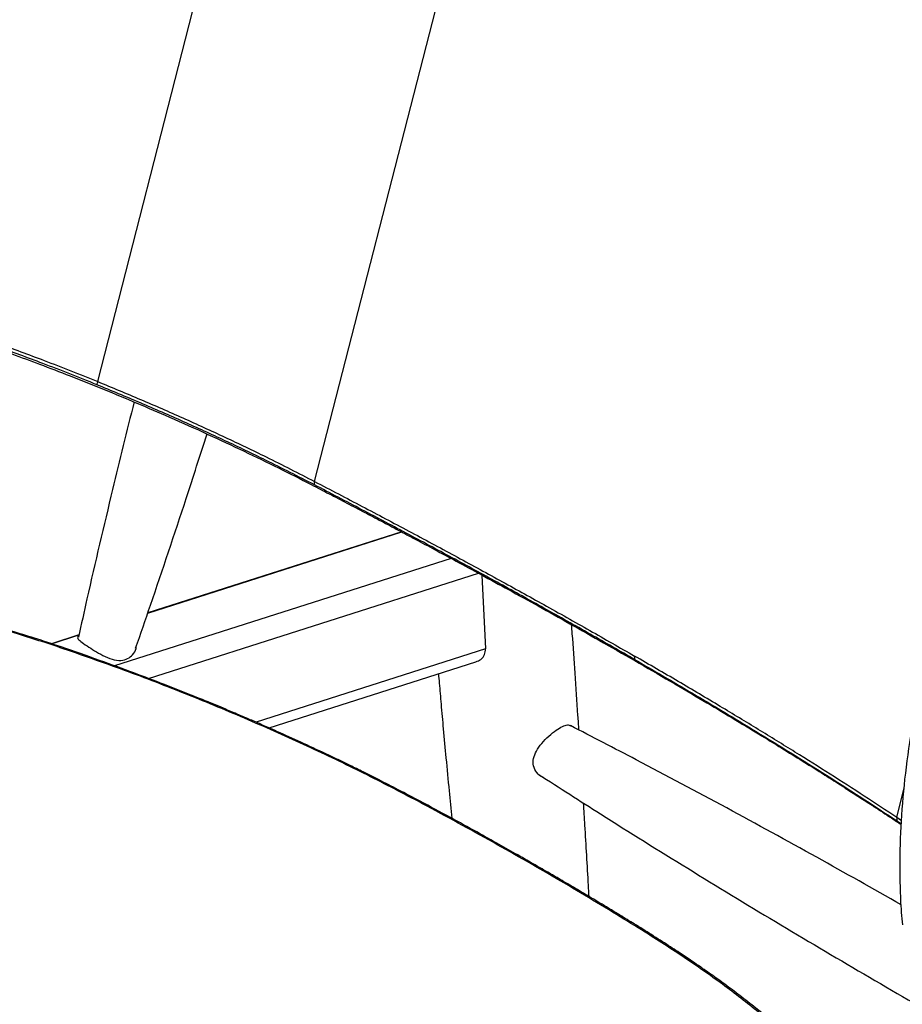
# Paper-space layout '_Isometric' of a CAD drawing. Header units: millimetres. Extents: x -366 to 335, y -210 to 761.
# Tile 5 of 7: x -52 to 188, y 274 to 542. Entities that reach past the tile are written whole.
import ezdxf

# ---------------------------------------------------------------- set-up
doc = ezdxf.new("R2010")
doc.units = ezdxf.units.MM

psp = doc.layouts.new('_Isometric')

# ---------------------------------------------------------------- linework, layer by layer
at = {"color": 7, "linetype": 'Continuous', "lineweight": 25}
for p, q in [((28.53, 415.99), (114.93, 753.16)), ((-30.49, 443.18), (47.64, 748.05)), ((52.21, 402.26), (-16.88, 380.19)), ((-16.88, 380.18), (52.22, 402.26)), ((65.67, 395.05), (-25.93, 365.8)), ((-16.65, 362.34), (73.12, 391.02)), ((74.01, 390.53), (75.01, 370.41)), ((-35.62, 374.2), (-43.11, 371.81)), ((-43.1, 371.81), (-35.62, 374.2)), ((75.01, 370.41), (12.57, 350.46)), ((116.89, 366.6), (115.69, 367.47)), ((16.17, 348.89), (72.39, 366.85)), ((186.93, 324.55), (188.99, 332.57)), ((188.26, 323.62), (186.93, 324.55)), ((187.15, 323.47), (188.19, 322.75))]:
    psp.add_line(p, q, dxfattribs=at)
for centre, radius, start, end in [((-22.57, 439.99), 8.54, 158.0312, 163.9623), ((29.77, 415.45), 1.36, 156.4903, 195.6837), ((116.7, 368.07), 1.17, 160.7173, 210.816), ((188.11, 324.23), 1.22, 165.0222, 218.1739)]:
    psp.add_arc(centre, radius, start, end, dxfattribs=at)
for points, knots in [([(-188.75, 512.48), (-188.74, 512.46), (-188.73, 512.43), (-188.72, 512.37), (-188.69, 512.28), (-188.64, 512.12), (-188.56, 511.84), (-188.41, 511.35), (-188.14, 510.51), (-187.64, 509.13), (-186.75, 507), (-185.54, 504.68), (-184.2, 502.59), (-182.34, 500.06), (-179.63, 497.11), (-175.68, 494.06), (-171.41, 491.59), (-167.37, 489.35), (-163.31, 487.29), (-159.13, 485.3), (-154.5, 483.28), (-149.2, 481.18), (-143.15, 479), (-136.34, 476.83), (-129.51, 474.66), (-122.86, 472.59), (-116.56, 470.65), (-110.19, 468.71), (-103.79, 466.79), (-97.37, 464.88), (-91, 462.98), (-84.96, 461.14), (-79.65, 459.48), (-75.26, 458.07), (-71.74, 456.92), (-68.65, 455.89), (-65.57, 454.85), (-62.09, 453.65), (-58.14, 452.26), (-52.83, 450.36), (-46.08, 447.87), (-37.75, 444.67), (-28.9, 441.12), (-19.89, 437.37), (-10.38, 433.28), (-0.61, 428.91), (9.3, 424.28), (18.69, 419.72), (26.34, 415.84), (32.48, 412.64), (37.27, 410.13), (42.01, 407.65), (46.67, 405.2), (51.31, 402.74), (56.14, 400.17), (61.39, 397.36), (67.36, 394.14), (74.08, 390.5), (81.54, 386.42), (89.61, 381.96), (98.25, 377.13), (107.45, 371.93), (113.64, 368.37), (116.85, 366.52)], [0, 0, 0, 0, 0.0001828, 0.0003341, 0.0006036, 0.0010826, 0.0019313, 0.0034256, 0.0060273, 0.0104634, 0.0177274, 0.0286102, 0.0359988, 0.0415391, 0.0572568, 0.074117, 0.0906902, 0.1066083, 0.1208305, 0.1354669, 0.1513554, 0.1691614, 0.1893052, 0.2113469, 0.234589, 0.2539849, 0.2732746, 0.2925224, 0.3117013, 0.3307084, 0.3494804, 0.3675153, 0.3831049, 0.3950952, 0.4050654, 0.4130634, 0.4213657, 0.4312095, 0.4425189, 0.4547909, 0.4761015, 0.4995992, 0.5253615, 0.5516058, 0.5771466, 0.6080507, 0.6377243, 0.6663041, 0.6943349, 0.7098929, 0.7253815, 0.7407148, 0.7559513, 0.771062, 0.7864164, 0.803829, 0.8235377, 0.8466483, 0.8722801, 0.9004323, 0.9311038, 0.9642935, 1, 1, 1, 1]), ([(-30.78, 442.35), (-33.21, 443.33), (-38.09, 445.3), (-47.12, 448.8), (-57.87, 452.75), (-70.36, 457.07), (-82.88, 461.1), (-91.07, 463.58), (-95.17, 464.83)], [0, 0, 0, 0, 0.113366, 0.227001, 0.417657, 0.608312, 0.804159, 1, 1, 1, 1]), ([(-94.6, 465.62), (-90.63, 464.41), (-82.68, 461.99), (-70.34, 458.02), (-57.79, 453.68), (-46.88, 449.66), (-37.78, 446.13), (-32.92, 444.17), (-30.49, 443.18)], [0, 0, 0, 0, 0.190652, 0.38131, 0.577153, 0.772996, 0.886366, 1, 1, 1, 1]), ([(28.46, 415.08), (24.07, 417.34), (16.14, 421.4), (4.17, 427.12), (-7.2, 432.33), (-18.86, 437.43), (-26.8, 440.71), (-30.78, 442.35)], [0, 0, 0, 0, 0.235503, 0.425014, 0.614526, 0.807262, 1, 1, 1, 1]), ([(-30.49, 443.18), (-26.6, 441.57), (-18.81, 438.36), (-7.26, 433.3), (4.14, 428.09), (16.19, 422.32), (24.15, 418.24), (28.53, 415.99)], [0, 0, 0, 0, 0.189531, 0.37906, 0.571802, 0.764544, 1, 1, 1, 1]), ([(-20.62, 437.65), (-22.58, 429.72), (-26.98, 411.88), (-32, 390.52), (-34.98, 377.09), (-35.75, 373.61)], [0, 0, 0, 0, 0.372506, 0.83774, 1, 1, 1, 1]), ([(-20.19, 370.6), (-18.84, 374.5), (-14.14, 388.05), (-7.65, 407.49), (-2.64, 423.08), (-0.76, 428.94)], [0, 0, 0, 0, 0.201135, 0.699803, 1, 1, 1, 1]), ([(28.53, 415.99), (32.85, 413.74), (41.49, 409.22), (54.18, 402.5), (66.67, 395.79), (78.92, 389.11), (91.19, 382.32), (103.47, 375.42), (111.55, 370.78), (115.59, 368.46)], [0, 0, 0, 0, 0.139596, 0.27927, 0.418943, 0.559252, 0.699561, 0.849682, 1, 1, 1, 1]), ([(115.69, 367.47), (111.65, 369.8), (103.56, 374.44), (91.27, 381.34), (79.01, 388.13), (66.75, 394.81), (54.22, 401.54), (41.47, 408.29), (32.79, 412.82), (28.46, 415.08)], [0, 0, 0, 0, 0.150123, 0.300443, 0.440116, 0.579788, 0.720098, 0.860408, 1, 1, 1, 1]), ([(-40.46, 370.94), (-42.88, 371.75), (-47.36, 373.25), (-53.65, 375.18), (-58.91, 376.72), (-63.23, 377.91), (-66.92, 378.9), (-71.87, 380.17), (-78.16, 381.67), (-84.33, 383.01), (-88.79, 383.92), (-92.03, 384.54), (-95.87, 385.24), (-100.68, 386.07), (-106.52, 386.97), (-113.37, 387.9), (-121.22, 388.78), (-130.04, 389.54), (-139.79, 390.09), (-146.49, 390.17), (-150.01, 390.21)], [0, 0, 0, 0, 0.067943, 0.126013, 0.174292, 0.212817, 0.24408, 0.274965, 0.347638, 0.414425, 0.441617, 0.46793, 0.501807, 0.545024, 0.597534, 0.659284, 0.730364, 0.810914, 0.900776, 1, 1, 1, 1]), ([(-40.69, 370.75), (-45.12, 372.21), (-53.99, 375.12), (-67.61, 378.89), (-81.37, 382.19), (-95.21, 384.94), (-109.04, 387.12), (-122.76, 388.69), (-136.35, 389.69), (-145.18, 389.82), (-149.61, 389.88)], [0, 0, 0, 0, 0.124845, 0.249681, 0.374579, 0.499569, 0.624536, 0.749593, 0.874375, 1, 1, 1, 1]), ([(100.46, 348.31), (100.37, 349.64), (100.03, 354.79), (99.43, 363.54), (98.85, 371.78), (98.53, 376.18), (98.47, 376.99)], [0, 0, 0, 0, 0.138593, 0.539003, 0.914855, 1, 1, 1, 1]), ([(-35.68, 373.94), (-35.76, 373.89), (-36.13, 373.69), (-36.01, 373.29), (-35.28, 372.51), (-34.05, 371.66), (-33.41, 371.22)], [0, 0, 0, 0, 0.081526, 0.359396, 0.666291, 1, 1, 1, 1]), ([(-40.47, 370.92), (-40.49, 370.93), (-40.54, 370.96), (-40.63, 370.83), (-40.69, 370.75)], [0, 0, 0, 0, 0.430893, 1, 1, 1, 1]), ([(56.67, 328.92), (51.78, 331.48), (42.04, 336.58), (26.55, 343.99), (10.53, 351.15), (-6.07, 358.04), (-23.13, 364.63), (-34.83, 368.71), (-40.69, 370.75)], [0, 0, 0, 0, 0.1670732, 0.3331262, 0.4997986, 0.6662813, 0.8330567, 1, 1, 1, 1]), ([(57.25, 328.93), (55.26, 329.98), (51.59, 331.93), (46.38, 334.6), (42, 336.8), (38.39, 338.57), (35.29, 340.08), (31.1, 342.08), (25.73, 344.59), (20.4, 347.01), (16.51, 348.74), (13.67, 349.99), (10.29, 351.46), (6.03, 353.27), (0.8, 355.46), (-5.42, 357.99), (-12.65, 360.84), (-20.94, 364), (-30.3, 367.43), (-36.97, 369.74), (-40.46, 370.94)], [0, 0, 0, 0, 0.068065, 0.126239, 0.174577, 0.213108, 0.24435, 0.275199, 0.347891, 0.414824, 0.442058, 0.468404, 0.502287, 0.545436, 0.59786, 0.659577, 0.730635, 0.811088, 0.900891, 1, 1, 1, 1]), ([(-33.41, 371.22), (-32.75, 370.79), (-31.44, 369.93), (-29.06, 368.58), (-26.6, 367.52), (-24.24, 367.14), (-22.3, 367.66), (-20.91, 368.84), (-20.07, 370.06), (-20.05, 370.87), (-20.04, 371.05)], [0, 0, 0, 0, 0.139187, 0.278117, 0.423387, 0.568923, 0.696797, 0.818881, 0.960174, 1, 1, 1, 1]), ([(72.37, 366.88), (72.86, 367.08), (73.89, 367.49), (74.89, 368.8), (74.98, 369.9), (75.01, 370.41)], [0, 0, 0, 0, 0.317684, 0.67866, 1, 1, 1, 1]), ([(188.63, 295.27), (188.63, 295.27), (188.33, 297.47), (187.98, 302.14), (187.8, 311.05), (187.99, 321.88), (189.05, 334.87), (190.89, 348.27), (193.06, 358.93), (194.75, 366.34), (195.66, 369.19), (196.08, 370.49)], [0, 0, 0, 0, 0.000001, 0.105543, 0.211256, 0.38204, 0.553433, 0.724829, 0.895617, 0.952142, 1, 1, 1, 1]), ([(186.93, 324.55), (184.01, 326.47), (178.16, 330.32), (168.9, 336.27), (159.29, 342.32), (149.3, 348.49), (138.7, 354.9), (127.51, 361.55), (119.57, 366.16), (115.59, 368.46)], [0, 0, 0, 0, 0.139596, 0.27927, 0.418943, 0.559252, 0.699561, 0.849682, 1, 1, 1, 1]), ([(115.69, 367.47), (119.67, 365.17), (127.62, 360.55), (138.82, 353.9), (149.41, 347.49), (159.41, 341.32), (169.05, 335.25), (178.35, 329.27), (184.22, 325.4), (187.15, 323.47)], [0, 0, 0, 0, 0.150123, 0.300443, 0.440116, 0.579788, 0.720098, 0.860408, 1, 1, 1, 1]), ([(116.85, 366.52), (120.09, 364.65), (126.33, 361.03), (135.06, 355.87), (142.93, 351.16), (149.97, 346.89), (156.22, 343.05), (161.62, 339.69), (166.25, 336.78), (170.21, 334.28), (173.8, 331.98), (177.24, 329.77), (181.17, 327.2), (184.86, 324.79), (187.31, 323.16), (188.18, 322.58)], [0, 0, 0, 0, 0.122174, 0.2355128, 0.3400126, 0.4356705, 0.5224852, 0.6004582, 0.6658772, 0.7234367, 0.7748841, 0.826863, 0.8799665, 0.9572973, 1, 1, 1, 1]), ([(62.22, 363.6), (62.29, 362.77), (62.52, 360.03), (62.95, 355.03), (63.56, 348.25), (64.29, 340.37), (65.06, 332.26), (65.59, 326.78), (65.84, 324.29)], [0, 0, 0, 0, 0.063792, 0.2088982, 0.3816229, 0.5819672, 0.8099318, 1, 1, 1, 1]), ([(90.69, 335.48), (90.66, 335.49), (89.96, 335.63), (88.88, 336.67), (87.94, 338.45), (87.98, 340.57), (88.81, 342.66), (90.29, 344.76), (92.23, 346.74), (94.26, 348.35), (96.01, 349.38), (97.36, 349.85), (97.92, 349.62), (98.19, 349.51)], [0, 0, 0, 0, 0.003845, 0.109873, 0.21652, 0.313866, 0.40734, 0.507717, 0.615491, 0.720211, 0.816948, 0.912293, 1, 1, 1, 1]), ([(188.16, 300.74), (180.51, 305.07), (164.75, 313.99), (140.7, 327.13), (118.34, 339.09), (104.09, 346.44), (98.11, 349.53)], [0, 0, 0, 0, 0.257509, 0.530153, 0.80271, 1, 1, 1, 1]), ([(89.57, 336.19), (95.15, 332.61), (108.57, 323.99), (130.03, 310.64), (153.9, 296.11), (177.95, 281.88), (196.95, 270.85), (207.99, 264.66), (210.9, 263.02)], [0, 0, 0, 0, 0.140576, 0.337772, 0.534971, 0.732162, 0.929332, 1, 1, 1, 1]), ([(57.24, 328.92), (57.16, 328.96), (57.01, 329.04), (56.79, 328.96), (56.67, 328.92)], [0, 0, 0, 0, 0.470609, 1, 1, 1, 1]), ([(119.4, 292.7), (116.85, 294.29), (111.52, 297.61), (103.13, 302.69), (94.29, 307.92), (85.22, 313.16), (75.93, 318.41), (66.43, 323.66), (59.93, 327.17), (56.67, 328.92)], [0, 0, 0, 0, 0.132449, 0.277175, 0.421746, 0.566131, 0.710622, 0.855212, 1, 1, 1, 1]), ([(120.16, 292.61), (118.62, 293.58), (115.79, 295.34), (111.89, 297.74), (108.76, 299.65), (106.2, 301.2), (103.19, 303), (99.6, 305.14), (96.17, 307.16), (93.67, 308.62), (91.85, 309.68), (89.68, 310.93), (86.95, 312.5), (83.24, 314.62), (78.42, 317.34), (72.33, 320.74), (65.19, 324.66), (60, 327.45), (57.24, 328.94)], [0, 0, 0, 0, 0.080439, 0.146755, 0.198947, 0.238313, 0.27537, 0.348101, 0.414999, 0.442218, 0.468555, 0.502443, 0.545629, 0.598113, 0.676791, 0.769996, 0.877731, 1, 1, 1, 1]), ([(103.21, 302.99), (103.15, 304), (102.8, 310.47), (102.31, 318.95), (101.85, 326.42), (101.72, 328.42)], [0, 0, 0, 0, 0.119043, 0.763996, 1, 1, 1, 1]), ([(120.16, 292.6), (120.05, 292.67), (119.83, 292.79), (119.54, 292.73), (119.4, 292.7)], [0, 0, 0, 0, 0.512933, 1, 1, 1, 1]), ([(174.4, 246.59), (172.23, 249.22), (167.93, 254.45), (160.04, 262.29), (151.29, 270.01), (141.57, 277.66), (131.04, 285.22), (123.27, 290.21), (119.4, 292.71)], [0, 0, 0, 0, 0.172884, 0.342163, 0.509458, 0.673643, 0.837194, 1, 1, 1, 1]), ([(176.01, 245.73), (174.92, 247.09), (172.85, 249.67), (169.57, 253.34), (166.46, 256.63), (163.52, 259.56), (159.79, 263.11), (154.95, 267.43), (149.4, 272.02), (144.41, 275.92), (140.32, 278.98), (137.05, 281.34), (134.32, 283.26), (131.8, 285), (128.6, 287.17), (124.67, 289.75), (121.74, 291.61), (120.16, 292.61)], [0, 0, 0, 0, 0.086305, 0.164046, 0.233538, 0.29504, 0.350442, 0.459646, 0.570861, 0.643607, 0.709, 0.766939, 0.795317, 0.832719, 0.879305, 0.935064, 1, 1, 1, 1])]:
    psp.add_open_spline(points, degree=3, knots=knots, dxfattribs=at)

doc.saveas('drawing.dxf')
